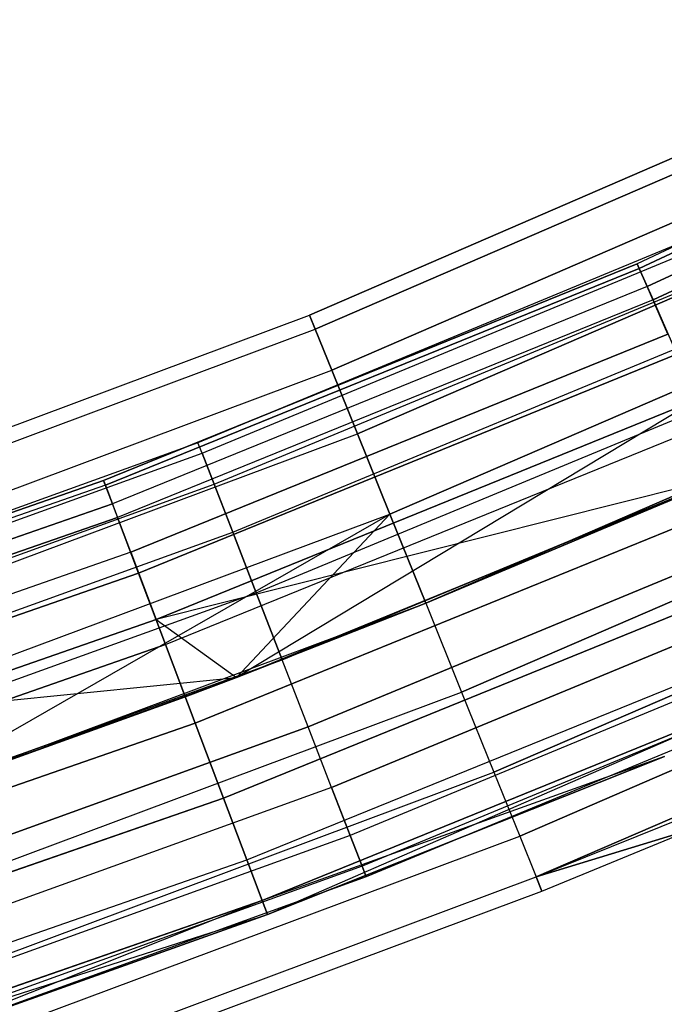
# Model space of a CAD drawing. Extents: x -135 to 135, y -135 to 135.
# Tile 102 of 207: x 24.86 to 29.01, y -70.76 to -64.41. Entities that reach past the tile are written whole.
import ezdxf

# ---------------------------------------------------------------- set-up
doc = ezdxf.new("R2010")
doc.units = 0
doc.header["$LTSCALE"] = 25.4
doc.layers.get('0').update_dxf_attribs({"linetype": 'CONTINUOUS'})

# ---------------------------------------------------------------- blocks, each defined once
blk = doc.blocks.new('SANTANA_BIURKO_A_PM_STL')
at = {"color": 0}
for p, q in [((32.1956, -64.4129, 148.8192), (28.8371, -65.9848, 148.8192)), ((32.1956, -64.4129, 148.8192), (28.8371, -65.9848, 148.8192)), ((32.1956, -64.4129, 2.1808), (28.8371, -65.9848, 2.1808)), ((32.1956, -64.4129, 2.1808), (28.8371, -65.9848, 2.1808)), ((28.8501, -66.0148, 149.359), (32.2102, -64.4421, 149.359)), ((28.8501, -66.0148, 149.359), (32.2102, -64.4421, 149.359)), ((32.2102, -64.4421, 1.641), (28.8501, -66.0148, 1.641)), ((32.2102, -64.4421, 1.641), (28.8501, -66.0148, 1.641)), ((28.9015, -66.1323, 148.3029), (32.2676, -64.5568, 148.3029)), ((28.9015, -66.1323, 148.3029), (32.2676, -64.5568, 148.3029)), ((32.2676, -64.5568, 2.6971), (28.9015, -66.1323, 2.6971)), ((32.2676, -64.5568, 2.6971), (28.9015, -66.1323, 2.6971)), ((28.939, -66.2181, 149.8521), (32.3095, -64.6406, 149.8521)), ((28.939, -66.2181, 149.8521), (32.3095, -64.6406, 149.8521)), ((32.3095, -64.6406, 1.1479), (28.939, -66.2181, 1.1479)), ((32.3095, -64.6406, 1.1479), (28.939, -66.2181, 1.1479)), ((30.0792, -64.8652, 149), (26.7279, -66.3164, 149)), ((30.0792, -64.8652, 149), (26.7279, -66.3164, 149)), ((26.7279, -66.3164, 2), (30.0792, -64.8652, 2)), ((26.7279, -66.3164, 2), (30.0792, -64.8652, 2)), ((30.1204, -64.954, 149.618), (26.7645, -66.4072, 149.618)), ((30.1204, -64.954, 149.618), (26.7645, -66.4072, 149.618)), ((30.1204, -64.954, 148.382), (26.7645, -66.4072, 148.382)), ((30.1204, -64.954, 148.382), (26.7645, -66.4072, 148.382)), ((26.7645, -66.4072, 1.382), (30.1204, -64.954, 1.382)), ((26.7645, -66.4072, 1.382), (30.1204, -64.954, 1.382)), ((26.7645, -66.4072, 2.618), (30.1204, -64.954, 2.618)), ((26.7645, -66.4072, 2.618), (30.1204, -64.954, 2.618)), ((30.2399, -65.2117, 150.1756), (26.8707, -66.6707, 150.1756)), ((30.2399, -65.2117, 150.1756), (26.8707, -66.6707, 150.1756)), ((30.2399, -65.2117, 147.8244), (26.8707, -66.6707, 147.8244)), ((30.2399, -65.2117, 147.8244), (26.8707, -66.6707, 147.8244)), ((26.8707, -66.6707, 0.8244), (30.2399, -65.2117, 0.8244)), ((26.8707, -66.6707, 0.8244), (30.2399, -65.2117, 0.8244)), ((26.8707, -66.6707, 3.1756), (30.2399, -65.2117, 3.1756)), ((26.8707, -66.6707, 3.1756), (30.2399, -65.2117, 3.1756)), ((30.426, -65.6131, 150.618), (27.0361, -67.0811, 150.618)), ((30.426, -65.6131, 150.618), (27.0361, -67.0811, 150.618)), ((30.426, -65.6131, 147.382), (27.0361, -67.0811, 147.382)), ((30.426, -65.6131, 147.382), (27.0361, -67.0811, 147.382)), ((27.0361, -67.0811, 0.382), (30.426, -65.6131, 0.382)), ((27.0361, -67.0811, 0.382), (30.426, -65.6131, 0.382)), ((27.0361, -67.0811, 3.618), (30.426, -65.6131, 3.618)), ((27.0361, -67.0811, 3.618), (30.426, -65.6131, 3.618)), ((29.0823, -65.8652, 149), (26.0094, -67.138, 149)), ((29.0823, -65.8652, 149), (26.0094, -67.138, 149)), ((29.0823, -65.8652, 2), (26.0094, -67.138, 2)), ((29.0823, -65.8652, 2), (26.0094, -67.138, 2)), ((26.0359, -67.2065, 149.4635), (29.112, -65.9323, 149.4635)), ((26.0359, -67.2065, 149.4635), (29.112, -65.9323, 149.4635)), ((26.0359, -67.2065, 148.5365), (29.112, -65.9323, 148.5365)), ((26.0359, -67.2065, 148.5365), (29.112, -65.9323, 148.5365)), ((26.0359, -67.2065, 2.4635), (29.112, -65.9323, 2.4635)), ((26.0359, -67.2065, 2.4635), (29.112, -65.9323, 2.4635)), ((26.0359, -67.2065, 1.5365), (29.112, -65.9323, 1.5365)), ((26.0359, -67.2065, 1.5365), (29.112, -65.9323, 1.5365)), ((25.402, -67.3818, 148.8192), (28.8371, -65.9848, 148.8192)), ((25.402, -67.3818, 148.8192), (28.8371, -65.9848, 148.8192)), ((28.8371, -65.9848, 2.1808), (25.402, -67.3818, 2.1808)), ((28.8371, -65.9848, 2.1808), (25.402, -67.3818, 2.1808)), ((25.4135, -67.4124, 149.359), (28.8501, -66.0148, 149.359)), ((25.4135, -67.4124, 149.359), (28.8501, -66.0148, 149.359)), ((28.8501, -66.0148, 1.641), (25.4135, -67.4124, 1.641)), ((28.8501, -66.0148, 1.641), (25.4135, -67.4124, 1.641)), ((28.9015, -66.1323, 148.3029), (28.8371, -65.9848, 148.8192)), ((28.8501, -66.0148, 149.359), (28.8371, -65.9848, 148.8192)), ((28.9015, -66.1323, 148.3029), (28.8371, -65.9848, 148.8192)), ((28.8501, -66.0148, 149.359), (28.8371, -65.9848, 148.8192)), ((28.8371, -65.9848, 2.1808), (28.8501, -66.0148, 1.641)), ((28.9015, -66.1323, 2.6971), (28.8371, -65.9848, 2.1808)), ((28.8371, -65.9848, 2.1808), (28.8501, -66.0148, 1.641)), ((28.9015, -66.1323, 2.6971), (28.8371, -65.9848, 2.1808)), ((28.939, -66.2181, 149.8521), (28.8501, -66.0148, 149.359)), ((28.939, -66.2181, 149.8521), (28.8501, -66.0148, 149.359)), ((28.8501, -66.0148, 1.641), (28.939, -66.2181, 1.1479)), ((28.8501, -66.0148, 1.641), (28.939, -66.2181, 1.1479)), ((28.9015, -66.1323, 148.3029), (25.4588, -67.5324, 148.3029)), ((28.9015, -66.1323, 148.3029), (25.4588, -67.5324, 148.3029)), ((28.9015, -66.1323, 2.6971), (25.4588, -67.5324, 2.6971)), ((28.9015, -66.1323, 2.6971), (25.4588, -67.5324, 2.6971)), ((26.1129, -67.4051, 149.8817), (29.198, -66.1272, 149.8817)), ((26.1129, -67.4051, 149.8817), (29.198, -66.1272, 149.8817)), ((26.1129, -67.4051, 148.1183), (29.198, -66.1272, 148.1183)), ((26.1129, -67.4051, 148.1183), (29.198, -66.1272, 148.1183)), ((26.1129, -67.4051, 2.8817), (29.198, -66.1272, 2.8817)), ((26.1129, -67.4051, 2.8817), (29.198, -66.1272, 2.8817)), ((26.1129, -67.4051, 1.1183), (29.198, -66.1272, 1.1183)), ((26.1129, -67.4051, 1.1183), (29.198, -66.1272, 1.1183)), ((30.6606, -66.1189, 150.9021), (27.2445, -67.5982, 150.9021)), ((30.6606, -66.1189, 150.9021), (27.2445, -67.5982, 150.9021)), ((30.6606, -66.1189, 147.0979), (27.2445, -67.5982, 147.0979)), ((30.6606, -66.1189, 147.0979), (27.2445, -67.5982, 147.0979)), ((27.2445, -67.5982, 0.0979), (30.6606, -66.1189, 0.0979)), ((27.2445, -67.5982, 0.0979), (30.6606, -66.1189, 0.0979)), ((27.2445, -67.5982, 3.9021), (30.6606, -66.1189, 3.9021)), ((27.2445, -67.5982, 3.9021), (30.6606, -66.1189, 3.9021)), ((28.9015, -66.1323, 148.3029), (29.035, -66.4379, 147.8772)), ((28.9015, -66.1323, 148.3029), (29.035, -66.4379, 147.8772)), ((29.035, -66.4379, 3.1228), (28.9015, -66.1323, 2.6971)), ((29.035, -66.4379, 3.1228), (28.9015, -66.1323, 2.6971)), ((28.939, -66.2181, 149.8521), (25.4918, -67.6201, 149.8521)), ((28.939, -66.2181, 149.8521), (25.4918, -67.6201, 149.8521)), ((28.939, -66.2181, 1.1479), (25.4918, -67.6201, 1.1479)), ((28.939, -66.2181, 1.1479), (25.4918, -67.6201, 1.1479)), ((28.939, -66.2181, 149.8521), (29.0921, -66.5685, 150.2345)), ((28.939, -66.2181, 149.8521), (29.0921, -66.5685, 150.2345)), ((28.939, -66.2181, 1.1479), (29.0921, -66.5685, 0.7655)), ((28.939, -66.2181, 1.1479), (29.0921, -66.5685, 0.7655)), ((23.3069, -67.5947, 149), (26.7279, -66.3164, 149)), ((23.3069, -67.5947, 149), (26.7279, -66.3164, 149)), ((23.3069, -67.5947, 2), (26.7279, -66.3164, 2)), ((23.3069, -67.5947, 2), (26.7279, -66.3164, 2)), ((26.7279, -66.3164, 149), (26.7645, -66.4072, 149.618)), ((26.7645, -66.4072, 148.382), (26.7279, -66.3164, 149)), ((26.7645, -66.4072, 148.382), (26.7279, -66.3164, 149)), ((26.7279, -66.3164, 149), (26.7645, -66.4072, 149.618)), ((26.7279, -66.3164, 2), (26.7645, -66.4072, 1.382)), ((26.7645, -66.4072, 2.618), (26.7279, -66.3164, 2)), ((26.7279, -66.3164, 2), (26.7645, -66.4072, 1.382)), ((26.7645, -66.4072, 2.618), (26.7279, -66.3164, 2)), ((23.3388, -67.6872, 148.382), (26.7645, -66.4072, 148.382)), ((23.3388, -67.6872, 148.382), (26.7645, -66.4072, 148.382)), ((23.3388, -67.6872, 149.618), (26.7645, -66.4072, 149.618)), ((23.3388, -67.6872, 149.618), (26.7645, -66.4072, 149.618)), ((23.3388, -67.6872, 1.382), (26.7645, -66.4072, 1.382)), ((23.3388, -67.6872, 1.382), (26.7645, -66.4072, 1.382)), ((23.3388, -67.6872, 2.618), (26.7645, -66.4072, 2.618)), ((23.3388, -67.6872, 2.618), (26.7645, -66.4072, 2.618)), ((26.7645, -66.4072, 149.618), (26.8707, -66.6707, 150.1756)), ((26.8707, -66.6707, 147.8244), (26.7645, -66.4072, 148.382)), ((26.8707, -66.6707, 147.8244), (26.7645, -66.4072, 148.382)), ((26.7645, -66.4072, 149.618), (26.8707, -66.6707, 150.1756)), ((26.7645, -66.4072, 1.382), (26.8707, -66.6707, 0.8244)), ((26.8707, -66.6707, 3.1756), (26.7645, -66.4072, 2.618)), ((26.7645, -66.4072, 1.382), (26.8707, -66.6707, 0.8244)), ((26.8707, -66.6707, 3.1756), (26.7645, -66.4072, 2.618)), ((25.5764, -67.8444, 147.8772), (29.035, -66.4379, 147.8772)), ((25.5764, -67.8444, 147.8772), (29.035, -66.4379, 147.8772)), ((29.035, -66.4379, 3.1228), (25.5764, -67.8444, 3.1228)), ((29.035, -66.4379, 3.1228), (25.5764, -67.8444, 3.1228)), ((26.2328, -67.7146, 150.2135), (29.3321, -66.4308, 150.2135)), ((26.2328, -67.7146, 150.2135), (29.3321, -66.4308, 150.2135)), ((26.2328, -67.7146, 147.7865), (29.3321, -66.4308, 147.7865)), ((26.2328, -67.7146, 147.7865), (29.3321, -66.4308, 147.7865)), ((26.2328, -67.7146, 3.2135), (29.3321, -66.4308, 3.2135)), ((26.2328, -67.7146, 3.2135), (29.3321, -66.4308, 3.2135)), ((26.2328, -67.7146, 0.7865), (29.3321, -66.4308, 0.7865)), ((26.2328, -67.7146, 0.7865), (29.3321, -66.4308, 0.7865)), ((25.6267, -67.9779, 150.2345), (29.0921, -66.5685, 150.2345)), ((25.6267, -67.9779, 150.2345), (29.0921, -66.5685, 150.2345)), ((29.0921, -66.5685, 0.7655), (25.6267, -67.9779, 0.7655)), ((29.0921, -66.5685, 0.7655), (25.6267, -67.9779, 0.7655)), ((23.4314, -67.9558, 147.8244), (26.8707, -66.6707, 147.8244)), ((23.4314, -67.9558, 147.8244), (26.8707, -66.6707, 147.8244)), ((23.4314, -67.9558, 150.1756), (26.8707, -66.6707, 150.1756)), ((23.4314, -67.9558, 150.1756), (26.8707, -66.6707, 150.1756)), ((23.4314, -67.9558, 0.8244), (26.8707, -66.6707, 0.8244)), ((23.4314, -67.9558, 0.8244), (26.8707, -66.6707, 0.8244)), ((23.4314, -67.9558, 3.1756), (26.8707, -66.6707, 3.1756)), ((23.4314, -67.9558, 3.1756), (26.8707, -66.6707, 3.1756)), ((26.8707, -66.6707, 150.1756), (27.0361, -67.0811, 150.618)), ((27.0361, -67.0811, 147.382), (26.8707, -66.6707, 147.8244)), ((27.0361, -67.0811, 147.382), (26.8707, -66.6707, 147.8244)), ((26.8707, -66.6707, 150.1756), (27.0361, -67.0811, 150.618)), ((26.8707, -66.6707, 0.8244), (27.0361, -67.0811, 0.382)), ((27.0361, -67.0811, 3.618), (26.8707, -66.6707, 3.1756)), ((26.8707, -66.6707, 0.8244), (27.0361, -67.0811, 0.382)), ((27.0361, -67.0811, 3.618), (26.8707, -66.6707, 3.1756)), ((27.4756, -68.1714, 147), (30.9206, -66.6796, 147)), ((30.9206, -66.6796, 151), (27.4756, -68.1714, 151)), ((30.9206, -66.6796, 151), (27.4756, -68.1714, 151)), ((27.4756, -68.1714, 147), (30.9206, -66.6796, 147)), ((27.4756, -68.1714, 0), (30.9206, -66.6796, 0)), ((27.4756, -68.1714, 0), (30.9206, -66.6796, 0)), ((27.4756, -68.1714, 4), (30.9206, -66.6796, 4)), ((27.4756, -68.1714, 4), (30.9206, -66.6796, 4)), ((26.3838, -68.1045, 150.4266), (29.501, -66.8133, 150.4266)), ((26.3838, -68.1045, 150.4266), (29.501, -66.8133, 150.4266)), ((26.3838, -68.1045, 147.5734), (29.501, -66.8133, 147.5734)), ((26.3838, -68.1045, 147.5734), (29.501, -66.8133, 147.5734)), ((26.3838, -68.1045, 3.4266), (29.501, -66.8133, 3.4266)), ((26.3838, -68.1045, 3.4266), (29.501, -66.8133, 3.4266)), ((26.3838, -68.1045, 0.5734), (29.501, -66.8133, 0.5734)), ((26.3838, -68.1045, 0.5734), (29.501, -66.8133, 0.5734)), ((25.7396, -68.2775, 147.5975), (29.2204, -66.8619, 147.5975)), ((25.7396, -68.2775, 147.5975), (29.2204, -66.8619, 147.5975)), ((29.2204, -66.8619, 3.4025), (25.7396, -68.2775, 3.4025)), ((29.2204, -66.8619, 3.4025), (25.7396, -68.2775, 3.4025)), ((29.2204, -66.8619, 147.5975), (26.2565, -68.6502, 147.5)), ((29.2204, -66.8619, 147.5975), (26.2565, -68.6502, 147.5)), ((25.8006, -68.4393, 150.4564), (29.2896, -67.0204, 150.4564)), ((25.8006, -68.4393, 150.4564), (29.2896, -67.0204, 150.4564)), ((25.8006, -68.4393, 0.5436), (29.2896, -67.0204, 0.5436)), ((25.8006, -68.4393, 0.5436), (29.2896, -67.0204, 0.5436)), ((23.5756, -68.3741, 147.382), (27.0361, -67.0811, 147.382)), ((23.5756, -68.3741, 147.382), (27.0361, -67.0811, 147.382)), ((23.5756, -68.3741, 150.618), (27.0361, -67.0811, 150.618)), ((23.5756, -68.3741, 150.618), (27.0361, -67.0811, 150.618)), ((23.5756, -68.3741, 0.382), (27.0361, -67.0811, 0.382)), ((23.5756, -68.3741, 0.382), (27.0361, -67.0811, 0.382)), ((23.5756, -68.3741, 3.618), (27.0361, -67.0811, 3.618)), ((23.5756, -68.3741, 3.618), (27.0361, -67.0811, 3.618)), ((27.0361, -67.0811, 150.618), (27.2445, -67.5982, 150.9021)), ((27.2445, -67.5982, 147.0979), (27.0361, -67.0811, 147.382)), ((27.2445, -67.5982, 147.0979), (27.0361, -67.0811, 147.382)), ((27.0361, -67.0811, 150.618), (27.2445, -67.5982, 150.9021)), ((27.0361, -67.0811, 0.382), (27.2445, -67.5982, 0.0979)), ((27.2445, -67.5982, 3.9021), (27.0361, -67.0811, 3.618)), ((27.0361, -67.0811, 0.382), (27.2445, -67.5982, 0.0979)), ((27.2445, -67.5982, 3.9021), (27.0361, -67.0811, 3.618)), ((26.0094, -67.138, 149), (22.881, -68.2676, 149)), ((26.0094, -67.138, 149), (22.881, -68.2676, 149)), ((26.0094, -67.138, 2), (22.881, -68.2676, 2)), ((26.0094, -67.138, 2), (22.881, -68.2676, 2)), ((26.0359, -67.2065, 149.4635), (26.0094, -67.138, 149)), ((26.0359, -67.2065, 149.4635), (26.0094, -67.138, 149)), ((26.0359, -67.2065, 148.5365), (26.0094, -67.138, 149)), ((26.0359, -67.2065, 148.5365), (26.0094, -67.138, 149)), ((26.0359, -67.2065, 2.4635), (26.0094, -67.138, 2)), ((26.0359, -67.2065, 2.4635), (26.0094, -67.138, 2)), ((26.0359, -67.2065, 1.5365), (26.0094, -67.138, 2)), ((26.0359, -67.2065, 1.5365), (26.0094, -67.138, 2)), ((22.9043, -68.3372, 149.4635), (26.0359, -67.2065, 149.4635)), ((22.9043, -68.3372, 149.4635), (26.0359, -67.2065, 149.4635)), ((22.9043, -68.3372, 148.5365), (26.0359, -67.2065, 148.5365)), ((22.9043, -68.3372, 148.5365), (26.0359, -67.2065, 148.5365)), ((22.9043, -68.3372, 2.4635), (26.0359, -67.2065, 2.4635)), ((22.9043, -68.3372, 2.4635), (26.0359, -67.2065, 2.4635)), ((22.9043, -68.3372, 1.5365), (26.0359, -67.2065, 1.5365)), ((22.9043, -68.3372, 1.5365), (26.0359, -67.2065, 1.5365)), ((26.1129, -67.4051, 149.8817), (26.0359, -67.2065, 149.4635)), ((26.1129, -67.4051, 149.8817), (26.0359, -67.2065, 149.4635)), ((26.0359, -67.2065, 148.5365), (26.1129, -67.4051, 148.1183)), ((26.0359, -67.2065, 148.5365), (26.1129, -67.4051, 148.1183)), ((26.1129, -67.4051, 2.8817), (26.0359, -67.2065, 2.4635)), ((26.1129, -67.4051, 2.8817), (26.0359, -67.2065, 2.4635)), ((26.0359, -67.2065, 1.5365), (26.1129, -67.4051, 1.1183)), ((26.0359, -67.2065, 1.5365), (26.1129, -67.4051, 1.1183)), ((26.5513, -68.5367, 150.5), (29.6882, -67.2374, 150.5)), ((26.5513, -68.5367, 150.5), (29.6882, -67.2374, 150.5)), ((29.6882, -67.2374, 147.5), (26.5513, -68.5367, 147.5)), ((29.6882, -67.2374, 147.5), (26.5513, -68.5367, 147.5)), ((26.5513, -68.5367, 3.5), (29.6882, -67.2374, 3.5)), ((26.5513, -68.5367, 3.5), (29.6882, -67.2374, 3.5)), ((29.6882, -67.2374, 0.5), (26.5513, -68.5367, 0.5)), ((29.6882, -67.2374, 0.5), (26.5513, -68.5367, 0.5)), ((31.1806, -67.2403, 150.9021), (27.7066, -68.7447, 150.9021)), ((31.1806, -67.2403, 150.9021), (27.7066, -68.7447, 150.9021)), ((27.7066, -68.7447, 0.0979), (31.1806, -67.2403, 0.0979)), ((27.7066, -68.7447, 0.0979), (31.1806, -67.2403, 0.0979)), ((29.4334, -67.3493, 3.5), (25.7396, -68.2775, 3.4025)), ((29.4334, -67.3493, 3.5), (25.7396, -68.2775, 3.4025)), ((26.2565, -68.6502, 147.5), (29.4334, -67.3493, 147.5)), ((26.2565, -68.6502, 147.5), (29.4334, -67.3493, 147.5)), ((26.2565, -68.6502, 3.5), (29.4334, -67.3493, 3.5)), ((26.2565, -68.6502, 3.5), (29.4334, -67.3493, 3.5)), ((29.4334, -67.3493, 147.5), (27.4756, -68.1714, 147)), ((29.4334, -67.3493, 147.5), (27.4756, -68.1714, 147)), ((27.4756, -68.1714, 4), (29.4334, -67.3493, 3.5)), ((27.4756, -68.1714, 4), (29.4334, -67.3493, 3.5)), ((21.8996, -68.6002, 148.8192), (25.402, -67.3818, 148.8192)), ((21.8996, -68.6002, 148.8192), (25.402, -67.3818, 148.8192)), ((25.402, -67.3818, 2.1808), (21.8996, -68.6002, 2.1808)), ((25.402, -67.3818, 2.1808), (21.8996, -68.6002, 2.1808)), ((25.4135, -67.4124, 149.359), (21.9095, -68.6313, 149.359)), ((25.4135, -67.4124, 149.359), (21.9095, -68.6313, 149.359)), ((25.4135, -67.4124, 1.641), (21.9095, -68.6313, 1.641)), ((25.4135, -67.4124, 1.641), (21.9095, -68.6313, 1.641)), ((22.972, -68.5392, 149.8817), (26.1129, -67.4051, 149.8817)), ((22.972, -68.5392, 149.8817), (26.1129, -67.4051, 149.8817)), ((22.972, -68.5392, 148.1183), (26.1129, -67.4051, 148.1183)), ((22.972, -68.5392, 148.1183), (26.1129, -67.4051, 148.1183)), ((22.972, -68.5392, 2.8817), (26.1129, -67.4051, 2.8817)), ((22.972, -68.5392, 2.8817), (26.1129, -67.4051, 2.8817)), ((22.972, -68.5392, 1.1183), (26.1129, -67.4051, 1.1183)), ((22.972, -68.5392, 1.1183), (26.1129, -67.4051, 1.1183)), ((25.4135, -67.4124, 149.359), (25.402, -67.3818, 148.8192)), ((25.4135, -67.4124, 149.359), (25.402, -67.3818, 148.8192)), ((25.402, -67.3818, 148.8192), (25.4588, -67.5324, 148.3029)), ((25.402, -67.3818, 148.8192), (25.4588, -67.5324, 148.3029)), ((25.402, -67.3818, 2.1808), (25.4135, -67.4124, 1.641)), ((25.4588, -67.5324, 2.6971), (25.402, -67.3818, 2.1808)), ((25.402, -67.3818, 2.1808), (25.4135, -67.4124, 1.641)), ((25.4588, -67.5324, 2.6971), (25.402, -67.3818, 2.1808)), ((25.4135, -67.4124, 149.359), (25.4918, -67.6201, 149.8521)), ((25.4135, -67.4124, 149.359), (25.4918, -67.6201, 149.8521)), ((25.4135, -67.4124, 1.641), (25.4918, -67.6201, 1.1479)), ((25.4135, -67.4124, 1.641), (25.4918, -67.6201, 1.1479)), ((26.2328, -67.7146, 150.2135), (26.1129, -67.4051, 149.8817)), ((26.2328, -67.7146, 150.2135), (26.1129, -67.4051, 149.8817)), ((26.1129, -67.4051, 148.1183), (26.2328, -67.7146, 147.7865)), ((26.1129, -67.4051, 148.1183), (26.2328, -67.7146, 147.7865)), ((26.2328, -67.7146, 3.2135), (26.1129, -67.4051, 2.8817)), ((26.2328, -67.7146, 3.2135), (26.1129, -67.4051, 2.8817)), ((26.1129, -67.4051, 1.1183), (26.2328, -67.7146, 0.7865)), ((26.1129, -67.4051, 1.1183), (26.2328, -67.7146, 0.7865)), ((21.9485, -68.7534, 148.3029), (25.4588, -67.5324, 148.3029)), ((21.9485, -68.7534, 148.3029), (25.4588, -67.5324, 148.3029)), ((25.4588, -67.5324, 2.6971), (21.9485, -68.7534, 2.6971)), ((25.4588, -67.5324, 2.6971), (21.9485, -68.7534, 2.6971)), ((25.5764, -67.8444, 147.8772), (25.4588, -67.5324, 148.3029)), ((25.5764, -67.8444, 147.8772), (25.4588, -67.5324, 148.3029)), ((25.5764, -67.8444, 3.1228), (25.4588, -67.5324, 2.6971)), ((25.5764, -67.8444, 3.1228), (25.4588, -67.5324, 2.6971)), ((25.9911, -68.9444, 150.4891), (29.5058, -67.515, 150.4891)), ((25.9911, -68.9444, 150.4891), (29.5058, -67.515, 150.4891)), ((29.5058, -67.515, 0.5109), (25.9911, -68.9444, 0.5109)), ((29.5058, -67.515, 0.5109), (25.9911, -68.9444, 0.5109)), ((21.977, -68.8427, 149.8521), (25.4918, -67.6201, 149.8521)), ((21.977, -68.8427, 149.8521), (25.4918, -67.6201, 149.8521)), ((25.4918, -67.6201, 1.1479), (21.977, -68.8427, 1.1479)), ((25.4918, -67.6201, 1.1479), (21.977, -68.8427, 1.1479)), ((23.7574, -68.9011, 147.0979), (27.2445, -67.5982, 147.0979)), ((23.7574, -68.9011, 147.0979), (27.2445, -67.5982, 147.0979)), ((23.7574, -68.9011, 150.9021), (27.2445, -67.5982, 150.9021)), ((23.7574, -68.9011, 150.9021), (27.2445, -67.5982, 150.9021)), ((23.7574, -68.9011, 0.0979), (27.2445, -67.5982, 0.0979)), ((23.7574, -68.9011, 0.0979), (27.2445, -67.5982, 0.0979)), ((23.7574, -68.9011, 3.9021), (27.2445, -67.5982, 3.9021)), ((23.7574, -68.9011, 3.9021), (27.2445, -67.5982, 3.9021)), ((23.9588, -69.4854, 4), (27.2445, -67.5982, 3.9021)), ((23.9588, -69.4854, 4), (27.2445, -67.5982, 3.9021)), ((25.6267, -67.9779, 150.2345), (25.4918, -67.6201, 149.8521)), ((25.6267, -67.9779, 150.2345), (25.4918, -67.6201, 149.8521)), ((25.4918, -67.6201, 1.1479), (25.6267, -67.9779, 0.7655)), ((25.4918, -67.6201, 1.1479), (25.6267, -67.9779, 0.7655)), ((26.2565, -68.6502, 147), (27.2445, -67.5982, 147.0979)), ((26.2565, -68.6502, 147), (27.2445, -67.5982, 147.0979)), ((26.2565, -68.6502, 4), (27.2445, -67.5982, 3.9021)), ((26.2565, -68.6502, 4), (27.2445, -67.5982, 3.9021)), ((27.2445, -67.5982, 150.9021), (27.4756, -68.1714, 151)), ((27.4756, -68.1714, 147), (27.2445, -67.5982, 147.0979)), ((27.4756, -68.1714, 147), (27.2445, -67.5982, 147.0979)), ((27.2445, -67.5982, 150.9021), (27.4756, -68.1714, 151)), ((27.2445, -67.5982, 0.0979), (27.4756, -68.1714, 0)), ((27.2445, -67.5982, 0.0979), (27.4756, -68.1714, 0)), ((27.2445, -67.5982, 3.9021), (27.4756, -68.1714, 4)), ((27.2445, -67.5982, 3.9021), (27.4756, -68.1714, 4)), ((26.7187, -68.9689, 150.4266), (29.8754, -67.6614, 150.4266)), ((26.7187, -68.9689, 150.4266), (29.8754, -67.6614, 150.4266)), ((29.8754, -67.6614, 147.5734), (26.7187, -68.9689, 147.5734)), ((29.8754, -67.6614, 147.5734), (26.7187, -68.9689, 147.5734)), ((26.7187, -68.9689, 3.4266), (29.8754, -67.6614, 3.4266)), ((26.7187, -68.9689, 3.4266), (29.8754, -67.6614, 3.4266)), ((29.8754, -67.6614, 0.5734), (26.7187, -68.9689, 0.5734)), ((29.8754, -67.6614, 0.5734), (26.7187, -68.9689, 0.5734)), ((23.0775, -68.8538, 150.2135), (26.2328, -67.7146, 150.2135)), ((23.0775, -68.8538, 150.2135), (26.2328, -67.7146, 150.2135)), ((23.0775, -68.8538, 147.7865), (26.2328, -67.7146, 147.7865)), ((23.0775, -68.8538, 147.7865), (26.2328, -67.7146, 147.7865)), ((23.0775, -68.8538, 3.2135), (26.2328, -67.7146, 3.2135)), ((23.0775, -68.8538, 3.2135), (26.2328, -67.7146, 3.2135)), ((23.0775, -68.8538, 0.7865), (26.2328, -67.7146, 0.7865)), ((23.0775, -68.8538, 0.7865), (26.2328, -67.7146, 0.7865)), ((26.3838, -68.1045, 150.4266), (26.2328, -67.7146, 150.2135)), ((26.3838, -68.1045, 150.4266), (26.2328, -67.7146, 150.2135)), ((26.2328, -67.7146, 147.7865), (26.3838, -68.1045, 147.5734)), ((26.2328, -67.7146, 147.7865), (26.3838, -68.1045, 147.5734)), ((26.3838, -68.1045, 3.4266), (26.2328, -67.7146, 3.2135)), ((26.3838, -68.1045, 3.4266), (26.2328, -67.7146, 3.2135)), ((26.2328, -67.7146, 0.7865), (26.3838, -68.1045, 0.5734)), ((26.2328, -67.7146, 0.7865), (26.3838, -68.1045, 0.5734)), ((31.4151, -67.7461, 150.618), (27.915, -69.2618, 150.618)), ((31.4151, -67.7461, 150.618), (27.915, -69.2618, 150.618)), ((27.915, -69.2618, 0.382), (31.4151, -67.7461, 0.382)), ((27.915, -69.2618, 0.382), (31.4151, -67.7461, 0.382)), ((25.5764, -67.8444, 147.8772), (22.0499, -69.0711, 147.8772)), ((25.5764, -67.8444, 147.8772), (22.0499, -69.0711, 147.8772)), ((25.5764, -67.8444, 3.1228), (22.0499, -69.0711, 3.1228)), ((25.5764, -67.8444, 3.1228), (22.0499, -69.0711, 3.1228)), ((25.5764, -67.8444, 147.8772), (25.7396, -68.2775, 147.5975)), ((25.5764, -67.8444, 147.8772), (25.7396, -68.2775, 147.5975)), ((25.7396, -68.2775, 3.4025), (25.5764, -67.8444, 3.1228)), ((25.7396, -68.2775, 3.4025), (25.5764, -67.8444, 3.1228)), ((22.0933, -69.207, 150.2345), (25.6267, -67.9779, 150.2345)), ((22.0933, -69.207, 150.2345), (25.6267, -67.9779, 150.2345)), ((25.6267, -67.9779, 0.7655), (22.0933, -69.207, 0.7655)), ((25.6267, -67.9779, 0.7655), (22.0933, -69.207, 0.7655)), ((25.8006, -68.4393, 150.4564), (25.6267, -67.9779, 150.2345)), ((25.8006, -68.4393, 150.4564), (25.6267, -67.9779, 150.2345)), ((25.6267, -67.9779, 0.7655), (25.8006, -68.4393, 0.5436)), ((25.6267, -67.9779, 0.7655), (25.8006, -68.4393, 0.5436)), ((29.7125, -67.988, 150.3282), (26.1732, -69.4275, 150.3282)), ((29.7125, -67.988, 150.3282), (26.1732, -69.4275, 150.3282)), ((26.1732, -69.4275, 0.6718), (29.7125, -67.988, 0.6718)), ((26.1732, -69.4275, 0.6718), (29.7125, -67.988, 0.6718)), ((26.8698, -69.3588, 150.2135), (30.0443, -68.0439, 150.2135)), ((26.8698, -69.3588, 150.2135), (30.0443, -68.0439, 150.2135)), ((30.0443, -68.0439, 147.7865), (26.8698, -69.3588, 147.7865)), ((30.0443, -68.0439, 147.7865), (26.8698, -69.3588, 147.7865)), ((26.8698, -69.3588, 3.2135), (30.0443, -68.0439, 3.2135)), ((26.8698, -69.3588, 3.2135), (30.0443, -68.0439, 3.2135)), ((30.0443, -68.0439, 0.7865), (26.8698, -69.3588, 0.7865)), ((30.0443, -68.0439, 0.7865), (26.8698, -69.3588, 0.7865)), ((23.2104, -69.2503, 150.4266), (26.3838, -68.1045, 150.4266)), ((23.2104, -69.2503, 150.4266), (26.3838, -68.1045, 150.4266)), ((23.2104, -69.2503, 147.5734), (26.3838, -68.1045, 147.5734)), ((23.2104, -69.2503, 147.5734), (26.3838, -68.1045, 147.5734)), ((23.2104, -69.2503, 3.4266), (26.3838, -68.1045, 3.4266)), ((23.2104, -69.2503, 3.4266), (26.3838, -68.1045, 3.4266)), ((23.2104, -69.2503, 0.5734), (26.3838, -68.1045, 0.5734)), ((23.2104, -69.2503, 0.5734), (26.3838, -68.1045, 0.5734)), ((26.5513, -68.5367, 150.5), (26.3838, -68.1045, 150.4266)), ((26.5513, -68.5367, 150.5), (26.3838, -68.1045, 150.4266)), ((26.3838, -68.1045, 147.5734), (26.5513, -68.5367, 147.5)), ((26.3838, -68.1045, 147.5734), (26.5513, -68.5367, 147.5)), ((26.5513, -68.5367, 3.5), (26.3838, -68.1045, 3.4266)), ((26.5513, -68.5367, 3.5), (26.3838, -68.1045, 3.4266)), ((26.3838, -68.1045, 0.5734), (26.5513, -68.5367, 0.5)), ((26.3838, -68.1045, 0.5734), (26.5513, -68.5367, 0.5)), ((23.9588, -69.4854, 151), (27.4756, -68.1714, 151)), ((23.9588, -69.4854, 151), (27.4756, -68.1714, 151)), ((23.9588, -69.4854, 0), (27.4756, -68.1714, 0)), ((23.9588, -69.4854, 0), (27.4756, -68.1714, 0)), ((26.2565, -68.6502, 147.5), (27.4756, -68.1714, 147)), ((26.2565, -68.6502, 147.5), (27.4756, -68.1714, 147)), ((26.2565, -68.6502, 147), (27.4756, -68.1714, 147)), ((26.2565, -68.6502, 147), (27.4756, -68.1714, 147)), ((26.2565, -68.6502, 4), (27.4756, -68.1714, 4)), ((27.4756, -68.1714, 4), (26.2565, -68.6502, 3.5)), ((27.4756, -68.1714, 4), (26.2565, -68.6502, 3.5)), ((26.2565, -68.6502, 4), (27.4756, -68.1714, 4)), ((27.4756, -68.1714, 151), (27.7066, -68.7447, 150.9021)), ((27.4756, -68.1714, 151), (27.7066, -68.7447, 150.9021)), ((27.4756, -68.1714, 0), (27.7066, -68.7447, 0.0979)), ((27.4756, -68.1714, 0), (27.7066, -68.7447, 0.0979)), ((31.6013, -68.1475, 150.1756), (28.0804, -69.6722, 150.1756)), ((31.6013, -68.1475, 150.1756), (28.0804, -69.6722, 150.1756)), ((28.0804, -69.6722, 0.8244), (31.6013, -68.1475, 0.8244)), ((28.0804, -69.6722, 0.8244), (31.6013, -68.1475, 0.8244)), ((22.1907, -69.512, 147.5975), (25.7396, -68.2775, 147.5975)), ((22.1907, -69.512, 147.5975), (25.7396, -68.2775, 147.5975)), ((25.7396, -68.2775, 3.4025), (22.1907, -69.512, 3.4025)), ((25.7396, -68.2775, 3.4025), (22.1907, -69.512, 3.4025)), ((25.7396, -68.2775, 147.5975), (26.2565, -68.6502, 147.5)), ((25.9273, -68.7752, 147.5), (25.7396, -68.2775, 147.5975)), ((25.9273, -68.7752, 147.5), (25.7396, -68.2775, 147.5975)), ((25.7396, -68.2775, 147.5975), (26.2565, -68.6502, 147.5)), ((25.9273, -68.7752, 3.5), (25.7396, -68.2775, 3.4025)), ((25.7396, -68.2775, 3.4025), (26.2565, -68.6502, 3.5)), ((25.7396, -68.2775, 3.4025), (26.2565, -68.6502, 3.5)), ((25.9273, -68.7752, 3.5), (25.7396, -68.2775, 3.4025)), ((26.3233, -69.8258, 149.9947), (29.883, -68.3781, 149.9947)), ((26.3233, -69.8258, 149.9947), (29.883, -68.3781, 149.9947)), ((26.3233, -69.8258, 1.0053), (29.883, -68.3781, 1.0053)), ((26.3233, -69.8258, 1.0053), (29.883, -68.3781, 1.0053)), ((30.1784, -68.3475, 149.8817), (26.9896, -69.6683, 149.8817)), ((30.1784, -68.3475, 149.8817), (26.9896, -69.6683, 149.8817)), ((30.1784, -68.3475, 148.1183), (26.9896, -69.6683, 148.1183)), ((30.1784, -68.3475, 148.1183), (26.9896, -69.6683, 148.1183)), ((30.1784, -68.3475, 2.8817), (26.9896, -69.6683, 2.8817)), ((30.1784, -68.3475, 2.8817), (26.9896, -69.6683, 2.8817)), ((30.1784, -68.3475, 1.1183), (26.9896, -69.6683, 1.1183)), ((30.1784, -68.3475, 1.1183), (26.9896, -69.6683, 1.1183)), ((22.2433, -69.6767, 150.4564), (25.8006, -68.4393, 150.4564)), ((22.2433, -69.6767, 150.4564), (25.8006, -68.4393, 150.4564)), ((25.8006, -68.4393, 0.5436), (22.2433, -69.6767, 0.5436)), ((25.8006, -68.4393, 0.5436), (22.2433, -69.6767, 0.5436)), ((25.9911, -68.9444, 150.4891), (25.8006, -68.4393, 150.4564)), ((25.9911, -68.9444, 150.4891), (25.8006, -68.4393, 150.4564)), ((25.8006, -68.4393, 0.5436), (25.9911, -68.9444, 0.5109)), ((25.8006, -68.4393, 0.5436), (25.9911, -68.9444, 0.5109)), ((31.7208, -68.4052, 149.618), (28.1866, -69.9356, 149.618)), ((31.7208, -68.4052, 149.618), (28.1866, -69.9356, 149.618)), ((28.1866, -69.9356, 1.382), (31.7208, -68.4052, 1.382)), ((28.1866, -69.9356, 1.382), (31.7208, -68.4052, 1.382)), ((28.1866, -69.9356, 1.382), (31.762, -68.494, 2)), ((28.1866, -69.9356, 1.382), (31.762, -68.494, 2)), ((23.3577, -69.6898, 150.5), (26.5513, -68.5367, 150.5)), ((23.3577, -69.6898, 150.5), (26.5513, -68.5367, 150.5)), ((23.3577, -69.6898, 147.5), (26.5513, -68.5367, 147.5)), ((23.3577, -69.6898, 147.5), (26.5513, -68.5367, 147.5)), ((23.3577, -69.6898, 3.5), (26.5513, -68.5367, 3.5)), ((23.3577, -69.6898, 3.5), (26.5513, -68.5367, 3.5)), ((23.3577, -69.6898, 0.5), (26.5513, -68.5367, 0.5)), ((23.3577, -69.6898, 0.5), (26.5513, -68.5367, 0.5)), ((26.7187, -68.9689, 150.4266), (26.5513, -68.5367, 150.5)), ((26.7187, -68.9689, 150.4266), (26.5513, -68.5367, 150.5)), ((26.7187, -68.9689, 147.5734), (26.5513, -68.5367, 147.5)), ((26.7187, -68.9689, 147.5734), (26.5513, -68.5367, 147.5)), ((26.7187, -68.9689, 3.4266), (26.5513, -68.5367, 3.5)), ((26.7187, -68.9689, 3.4266), (26.5513, -68.5367, 3.5)), ((26.7187, -68.9689, 0.5734), (26.5513, -68.5367, 0.5)), ((26.7187, -68.9689, 0.5734), (26.5513, -68.5367, 0.5)), ((30.2644, -68.5424, 149.4635), (27.0666, -69.867, 149.4635)), ((30.2644, -68.5424, 149.4635), (27.0666, -69.867, 149.4635)), ((30.2644, -68.5424, 148.5365), (27.0666, -69.867, 148.5365)), ((30.2644, -68.5424, 148.5365), (27.0666, -69.867, 148.5365)), ((30.2644, -68.5424, 2.4635), (27.0666, -69.867, 2.4635)), ((30.2644, -68.5424, 2.4635), (27.0666, -69.867, 2.4635)), ((30.2644, -68.5424, 1.5365), (27.0666, -69.867, 1.5365)), ((30.2644, -68.5424, 1.5365), (27.0666, -69.867, 1.5365)), ((26.422, -70.0876, 149.5319), (29.995, -68.6345, 149.5319)), ((26.422, -70.0876, 149.5319), (29.995, -68.6345, 149.5319)), ((29.995, -68.6345, 1.4681), (26.422, -70.0876, 1.4681)), ((29.995, -68.6345, 1.4681), (26.422, -70.0876, 1.4681)), ((26.4564, -70.1788, 2), (29.995, -68.6345, 1.4681)), ((26.4564, -70.1788, 2), (29.995, -68.6345, 1.4681)), ((30.2941, -68.6095, 149), (27.0931, -69.9354, 149)), ((30.2941, -68.6095, 149), (27.0931, -69.9354, 149)), ((30.2941, -68.6095, 2), (27.0931, -69.9354, 2)), ((30.2941, -68.6095, 2), (27.0931, -69.9354, 2)), ((23.7574, -68.9011, 147.0979), (26.2565, -68.6502, 147)), ((23.7574, -68.9011, 147.0979), (26.2565, -68.6502, 147)), ((23.9588, -69.4854, 147), (26.2565, -68.6502, 147)), ((23.9588, -69.4854, 147), (26.2565, -68.6502, 147)), ((23.9588, -69.4854, 4), (26.2565, -68.6502, 4)), ((23.9588, -69.4854, 4), (26.2565, -68.6502, 4)), ((25.9273, -68.7752, 147.5), (26.2565, -68.6502, 147.5)), ((25.9273, -68.7752, 147.5), (26.2565, -68.6502, 147.5)), ((25.9273, -68.7752, 147.5), (26.2565, -68.6502, 147)), ((25.9273, -68.7752, 147.5), (26.2565, -68.6502, 147)), ((26.2565, -68.6502, 4), (25.9273, -68.7752, 3.5)), ((25.9273, -68.7752, 3.5), (26.2565, -68.6502, 3.5)), ((26.2565, -68.6502, 4), (25.9273, -68.7752, 3.5)), ((25.9273, -68.7752, 3.5), (26.2565, -68.6502, 3.5)), ((26.2565, -68.6502, 147.5), (26.2565, -68.6502, 147)), ((26.2565, -68.6502, 147.5), (26.2565, -68.6502, 147)), ((26.2565, -68.6502, 4), (26.2565, -68.6502, 3.5)), ((26.2565, -68.6502, 4), (26.2565, -68.6502, 3.5)), ((24.1603, -70.0697, 150.9021), (27.7066, -68.7447, 150.9021)), ((24.1603, -70.0697, 150.9021), (27.7066, -68.7447, 150.9021)), ((24.1603, -70.0697, 0.0979), (27.7066, -68.7447, 0.0979)), ((24.1603, -70.0697, 0.0979), (27.7066, -68.7447, 0.0979)), ((27.7066, -68.7447, 150.9021), (27.915, -69.2618, 150.618)), ((27.7066, -68.7447, 150.9021), (27.915, -69.2618, 150.618)), ((27.7066, -68.7447, 0.0979), (27.915, -69.2618, 0.382)), ((27.7066, -68.7447, 0.0979), (27.915, -69.2618, 0.382)), ((22.3524, -70.0187, 147.5), (25.9273, -68.7752, 147.5)), ((22.3524, -70.0187, 147.5), (25.9273, -68.7752, 147.5)), ((22.3524, -70.0187, 3.5), (25.9273, -68.7752, 3.5)), ((22.3524, -70.0187, 3.5), (25.9273, -68.7752, 3.5)), ((25.9273, -68.7752, 147.5), (23.9588, -69.4854, 147)), ((25.9273, -68.7752, 147.5), (23.9588, -69.4854, 147)), ((23.9588, -69.4854, 4), (25.9273, -68.7752, 3.5)), ((23.9588, -69.4854, 4), (25.9273, -68.7752, 3.5)), ((25.9911, -68.9444, 150.4891), (22.4074, -70.1909, 150.4891)), ((25.9911, -68.9444, 150.4891), (22.4074, -70.1909, 150.4891)), ((22.4074, -70.1909, 0.5109), (25.9911, -68.9444, 0.5109)), ((22.4074, -70.1909, 0.5109), (25.9911, -68.9444, 0.5109)), ((25.9911, -68.9444, 150.4891), (26.1732, -69.4275, 150.3282)), ((25.9911, -68.9444, 150.4891), (26.1732, -69.4275, 150.3282)), ((26.1732, -69.4275, 0.6718), (25.9911, -68.9444, 0.5109)), ((26.1732, -69.4275, 0.6718), (25.9911, -68.9444, 0.5109)), ((23.505, -70.1293, 150.4266), (26.7187, -68.9689, 150.4266)), ((23.505, -70.1293, 150.4266), (26.7187, -68.9689, 150.4266)), ((26.7187, -68.9689, 147.5734), (23.505, -70.1293, 147.5734)), ((26.7187, -68.9689, 147.5734), (23.505, -70.1293, 147.5734)), ((23.505, -70.1293, 3.4266), (26.7187, -68.9689, 3.4266)), ((23.505, -70.1293, 3.4266), (26.7187, -68.9689, 3.4266)), ((26.7187, -68.9689, 0.5734), (23.505, -70.1293, 0.5734)), ((26.7187, -68.9689, 0.5734), (23.505, -70.1293, 0.5734)), ((26.8698, -69.3588, 150.2135), (26.7187, -68.9689, 150.4266)), ((26.8698, -69.3588, 150.2135), (26.7187, -68.9689, 150.4266)), ((26.8698, -69.3588, 147.7865), (26.7187, -68.9689, 147.5734)), ((26.8698, -69.3588, 147.7865), (26.7187, -68.9689, 147.5734)), ((26.8698, -69.3588, 3.2135), (26.7187, -68.9689, 3.4266)), ((26.8698, -69.3588, 3.2135), (26.7187, -68.9689, 3.4266)), ((26.8698, -69.3588, 0.7865), (26.7187, -68.9689, 0.5734)), ((26.8698, -69.3588, 0.7865), (26.7187, -68.9689, 0.5734)), ((29.0137, -69.1607, 149), (26.422, -70.0876, 149.5319)), ((29.0137, -69.1607, 149), (26.422, -70.0876, 149.5319)), ((29.0137, -69.1607, 149), (26.4564, -70.1788, 149)), ((26.4564, -70.1788, 2), (29.0137, -69.1607, 2)), ((29.0137, -69.1607, 149), (26.4564, -70.1788, 149)), ((26.4564, -70.1788, 2), (29.0137, -69.1607, 2)), ((24.342, -70.5968, 150.618), (27.915, -69.2618, 150.618)), ((24.342, -70.5968, 150.618), (27.915, -69.2618, 150.618)), ((24.342, -70.5968, 0.382), (27.915, -69.2618, 0.382)), ((24.342, -70.5968, 0.382), (27.915, -69.2618, 0.382)), ((27.915, -69.2618, 150.618), (28.0804, -69.6722, 150.1756)), ((27.915, -69.2618, 150.618), (28.0804, -69.6722, 150.1756)), ((27.915, -69.2618, 0.382), (28.0804, -69.6722, 0.8244)), ((27.915, -69.2618, 0.382), (28.0804, -69.6722, 0.8244)), ((26.8698, -69.3588, 150.2135), (23.6379, -70.5258, 150.2135)), ((26.8698, -69.3588, 150.2135), (23.6379, -70.5258, 150.2135)), ((26.8698, -69.3588, 147.7865), (23.6379, -70.5258, 147.7865)), ((26.8698, -69.3588, 147.7865), (23.6379, -70.5258, 147.7865)), ((26.8698, -69.3588, 3.2135), (23.6379, -70.5258, 3.2135)), ((26.8698, -69.3588, 3.2135), (23.6379, -70.5258, 3.2135)), ((26.8698, -69.3588, 0.7865), (23.6379, -70.5258, 0.7865)), ((26.8698, -69.3588, 0.7865), (23.6379, -70.5258, 0.7865)), ((26.8698, -69.3588, 150.2135), (26.9896, -69.6683, 149.8817)), ((26.8698, -69.3588, 150.2135), (26.9896, -69.6683, 149.8817)), ((26.9896, -69.6683, 148.1183), (26.8698, -69.3588, 147.7865)), ((26.9896, -69.6683, 148.1183), (26.8698, -69.3588, 147.7865)), ((26.8698, -69.3588, 3.2135), (26.9896, -69.6683, 2.8817)), ((26.8698, -69.3588, 3.2135), (26.9896, -69.6683, 2.8817)), ((26.9896, -69.6683, 1.1183), (26.8698, -69.3588, 0.7865)), ((26.9896, -69.6683, 1.1183), (26.8698, -69.3588, 0.7865)), ((22.5644, -70.6828, 150.3282), (26.1732, -69.4275, 150.3282)), ((22.5644, -70.6828, 150.3282), (26.1732, -69.4275, 150.3282)), ((26.1732, -69.4275, 0.6718), (22.5644, -70.6828, 0.6718)), ((26.1732, -69.4275, 0.6718), (22.5644, -70.6828, 0.6718)), ((26.3233, -69.8258, 149.9947), (26.1732, -69.4275, 150.3282)), ((26.3233, -69.8258, 149.9947), (26.1732, -69.4275, 150.3282)), ((26.1732, -69.4275, 0.6718), (26.3233, -69.8258, 1.0053)), ((26.1732, -69.4275, 0.6718), (26.3233, -69.8258, 1.0053)), ((29.2072, -69.6218, 149), (28.1866, -69.9356, 149.618)), ((29.2072, -69.6218, 149), (28.1866, -69.9356, 149.618)), ((28.1866, -69.9356, 1.382), (29.2072, -69.6218, 2)), ((28.1866, -69.9356, 1.382), (29.2072, -69.6218, 2)), ((28.2232, -70.0264, 149), (29.2072, -69.6218, 149)), ((28.2232, -70.0264, 149), (29.2072, -69.6218, 149)), ((28.2232, -70.0264, 2), (29.2072, -69.6218, 2)), ((28.2232, -70.0264, 2), (29.2072, -69.6218, 2)), ((26.9896, -69.6683, 149.8817), (23.7433, -70.8404, 149.8817)), ((26.9896, -69.6683, 149.8817), (23.7433, -70.8404, 149.8817)), ((26.9896, -69.6683, 148.1183), (23.7433, -70.8404, 148.1183)), ((26.9896, -69.6683, 148.1183), (23.7433, -70.8404, 148.1183)), ((26.9896, -69.6683, 2.8817), (23.7433, -70.8404, 2.8817)), ((26.9896, -69.6683, 2.8817), (23.7433, -70.8404, 2.8817)), ((26.9896, -69.6683, 1.1183), (23.7433, -70.8404, 1.1183)), ((26.9896, -69.6683, 1.1183), (23.7433, -70.8404, 1.1183)), ((24.4863, -71.0151, 150.1756), (28.0804, -69.6722, 150.1756)), ((24.4863, -71.0151, 150.1756), (28.0804, -69.6722, 150.1756)), ((24.4863, -71.0151, 0.8244), (28.0804, -69.6722, 0.8244)), ((24.4863, -71.0151, 0.8244), (28.0804, -69.6722, 0.8244)), ((26.9896, -69.6683, 149.8817), (27.0666, -69.867, 149.4635)), ((26.9896, -69.6683, 149.8817), (27.0666, -69.867, 149.4635)), ((27.0666, -69.867, 148.5365), (26.9896, -69.6683, 148.1183)), ((27.0666, -69.867, 148.5365), (26.9896, -69.6683, 148.1183)), ((26.9896, -69.6683, 2.8817), (27.0666, -69.867, 2.4635)), ((26.9896, -69.6683, 2.8817), (27.0666, -69.867, 2.4635)), ((27.0666, -69.867, 1.5365), (26.9896, -69.6683, 1.1183)), ((27.0666, -69.867, 1.5365), (26.9896, -69.6683, 1.1183)), ((28.0804, -69.6722, 150.1756), (28.1866, -69.9356, 149.618)), ((28.0804, -69.6722, 150.1756), (28.1866, -69.9356, 149.618)), ((28.0804, -69.6722, 0.8244), (28.1866, -69.9356, 1.382)), ((28.0804, -69.6722, 0.8244), (28.1866, -69.9356, 1.382)), ((22.6939, -71.0883, 149.9947), (26.3233, -69.8258, 149.9947)), ((22.6939, -71.0883, 149.9947), (26.3233, -69.8258, 149.9947)), ((22.6939, -71.0883, 1.0053), (26.3233, -69.8258, 1.0053)), ((22.6939, -71.0883, 1.0053), (26.3233, -69.8258, 1.0053)), ((26.422, -70.0876, 149.5319), (26.3233, -69.8258, 149.9947)), ((26.422, -70.0876, 149.5319), (26.3233, -69.8258, 149.9947)), ((26.3233, -69.8258, 1.0053), (26.422, -70.0876, 1.4681)), ((26.3233, -69.8258, 1.0053), (26.422, -70.0876, 1.4681)), ((27.0666, -69.867, 149.4635), (23.811, -71.0424, 149.4635)), ((27.0666, -69.867, 149.4635), (23.811, -71.0424, 149.4635)), ((27.0666, -69.867, 148.5365), (23.811, -71.0424, 148.5365)), ((27.0666, -69.867, 148.5365), (23.811, -71.0424, 148.5365)), ((27.0666, -69.867, 2.4635), (23.811, -71.0424, 2.4635)), ((27.0666, -69.867, 2.4635), (23.811, -71.0424, 2.4635)), ((27.0666, -69.867, 1.5365), (23.811, -71.0424, 1.5365)), ((27.0666, -69.867, 1.5365), (23.811, -71.0424, 1.5365)), ((27.0666, -69.867, 149.4635), (27.0931, -69.9354, 149)), ((27.0931, -69.9354, 149), (27.0666, -69.867, 148.5365)), ((27.0666, -69.867, 149.4635), (27.0931, -69.9354, 149)), ((27.0931, -69.9354, 149), (27.0666, -69.867, 148.5365)), ((27.0666, -69.867, 2.4635), (27.0931, -69.9354, 2)), ((27.0931, -69.9354, 2), (27.0666, -69.867, 1.5365)), ((27.0666, -69.867, 2.4635), (27.0931, -69.9354, 2)), ((27.0931, -69.9354, 2), (27.0666, -69.867, 1.5365)), ((27.0931, -69.9354, 149), (23.8344, -71.1121, 149)), ((27.0931, -69.9354, 149), (23.8344, -71.1121, 149)), ((27.0931, -69.9354, 2), (23.8344, -71.1121, 2)), ((27.0931, -69.9354, 2), (23.8344, -71.1121, 2)), ((24.5789, -71.2836, 149.618), (28.1866, -69.9356, 149.618)), ((24.5789, -71.2836, 149.618), (28.1866, -69.9356, 149.618)), ((24.5789, -71.2836, 1.382), (28.1866, -69.9356, 1.382)), ((24.5789, -71.2836, 1.382), (28.1866, -69.9356, 1.382)), ((28.1866, -69.9356, 149.618), (28.2232, -70.0264, 149)), ((28.1866, -69.9356, 149.618), (28.2232, -70.0264, 149)), ((28.2232, -70.0264, 2), (28.1866, -69.9356, 1.382)), ((28.2232, -70.0264, 2), (28.1866, -69.9356, 1.382)), ((24.6108, -71.3762, 149), (28.2232, -70.0264, 149)), ((24.6108, -71.3762, 149), (28.2232, -70.0264, 149)), ((24.6108, -71.3762, 2), (28.2232, -70.0264, 2)), ((24.6108, -71.3762, 2), (28.2232, -70.0264, 2)), ((28.2232, -70.0264, 149), (28.2232, -70.0264, 2)), ((28.2232, -70.0264, 149), (28.2232, -70.0264, 2)), ((26.422, -70.0876, 149.5319), (22.779, -71.3548, 149.5319)), ((26.422, -70.0876, 149.5319), (22.779, -71.3548, 149.5319)), ((22.779, -71.3548, 1.4681), (26.422, -70.0876, 1.4681)), ((22.779, -71.3548, 1.4681), (26.422, -70.0876, 1.4681)), ((26.422, -70.0876, 1.4681), (23.9476, -71.074, 2)), ((26.422, -70.0876, 1.4681), (23.9476, -71.074, 2)), ((26.422, -70.0876, 149.5319), (26.4564, -70.1788, 149)), ((26.422, -70.0876, 149.5319), (26.4564, -70.1788, 149)), ((26.4564, -70.1788, 2), (26.422, -70.0876, 1.4681)), ((26.4564, -70.1788, 2), (26.422, -70.0876, 1.4681)), ((22.779, -71.3548, 149.5319), (26.4564, -70.1788, 149)), ((22.779, -71.3548, 149.5319), (26.4564, -70.1788, 149)), ((26.4564, -70.1788, 149), (23.9476, -71.074, 149)), ((23.9476, -71.074, 2), (26.4564, -70.1788, 2)), ((26.4564, -70.1788, 149), (23.9476, -71.074, 149)), ((23.9476, -71.074, 2), (26.4564, -70.1788, 2)), ((26.4564, -70.1788, 149), (26.4564, -70.1788, 2)), ((26.4564, -70.1788, 149), (26.4564, -70.1788, 2))]:
    blk.add_line(p, q, dxfattribs=at)

msp = doc.modelspace()

# ---------------------------------------------------------------- block references
at = {"color": 253}
msp.add_blockref('SANTANA_BIURKO_A_PM_STL', (0, 0), dxfattribs=at)

doc.saveas('drawing.dxf')
